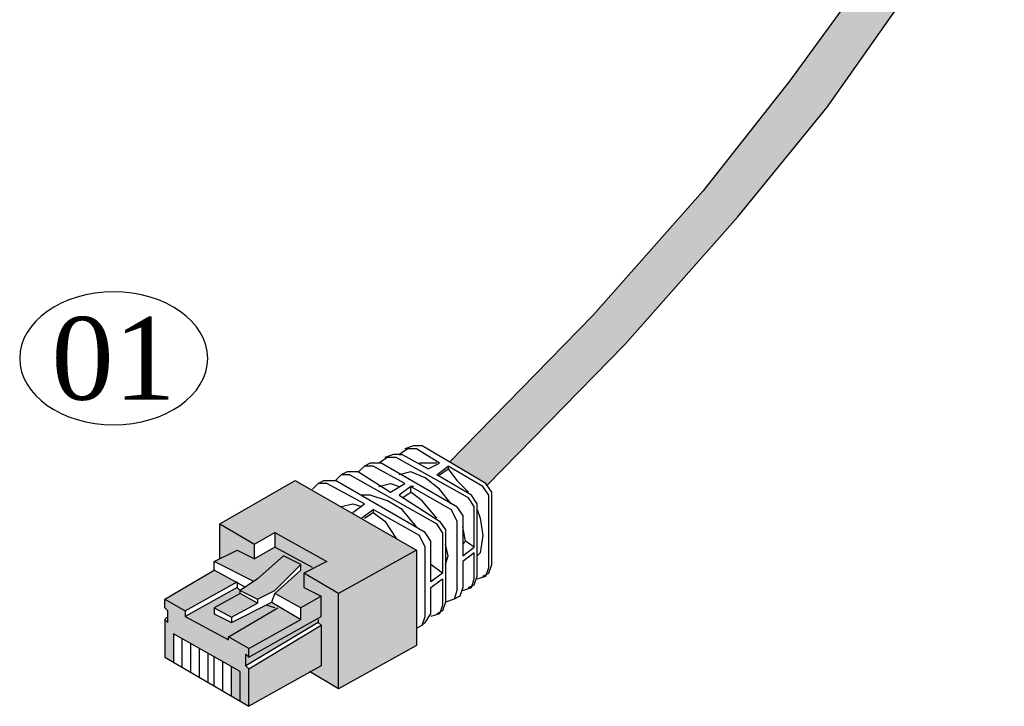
# Model space of a CAD drawing. Header units: millimetres. Extents: x 4476663 to 4477054, y -30323851 to -30323414.
# Tile 150 of 256: x 4476664.32 to 4476666.67, y -30323539.94 to -30323538.3. Entities that reach past the tile are written whole.
import ezdxf
from ezdxf.enums import TextEntityAlignment as Align

# ---------------------------------------------------------------- set-up
doc = ezdxf.new("R2010")
doc.units = ezdxf.units.MM
for name, color, linetype in [('_DETALHES', 250, 'Continuous'), ('_TEXTO', 250, 'Continuous'), ('_TITULO', 7, 'Continuous')]:
    doc.layers.add(name, color=color, linetype=linetype)
doc.styles.add('7', font='romantic.ttf', dxfattribs={"height": 2.5})
doc.styles.add('Q', font='romantic.ttf', dxfattribs={"height": 2.1})

# ---------------------------------------------------------------- blocks, each defined once
blk = doc.blocks.new('*U38')
at = {"layer": '_DETALHES', "color": 18, "linetype": 'ByBlock', "lineweight": -2, "true_color": 0x000000, "extrusion": (0, 0, -1)}
blk.add_ellipse((0, 0), major_axis=(2.849, 0), ratio=0.706294, dxfattribs=at)
at = {"layer": '_TEXTO', "color": 18, "linetype": 'ByBlock', "lineweight": -2, "true_color": 0x000000, "style": '7'}
blk.add_attdef('NUMERO_LEGENDA', text='', height=2.5, dxfattribs=at).set_placement((0, 0), align=Align.MIDDLE_CENTER)
blk = doc.blocks.new('VCXVXCVV')
at = {"layer": '_DETALHES', "ltscale": 0.6}
h = blk.add_hatch(color=256, dxfattribs=at)
h.set_gradient(color1=(90, 163, 252), color2=(195, 221, 254), one_color=1, tint=0.88, name='INVCYLINDER')
h.paths.add_polyline_path([(5139.421, 2024.307), (5138.369, 2022.992), (5137.317, 2021.677), (5136.44, 2020.275), (5135.476, 2018.785), (5134.6, 2017.207), (5133.723, 2015.454), (5132.759, 2013.525), (5131.794, 2011.422), (5130.48, 2009.142), (5128.902, 2006.513), (5126.798, 2003.62), (5124.168, 2000.289), (5120.837, 1996.52), (5116.495, 1992.085), (5117.594, 1991.436), (5117.63, 1991.382), (5121.802, 1995.643), (5125.22, 1999.5), (5127.938, 2002.831), (5130.041, 2005.811), (5131.619, 2008.529), (5132.934, 2010.896), (5133.986, 2012.999), (5134.862, 2014.84), (5135.739, 2016.593), (5136.616, 2018.171), (5137.492, 2019.574), (5138.456, 2020.976), (5139.421, 2022.203), (5140.385, 2023.431), (5141.524, 2024.57), (5141.956, 2024.968), (5141.406, 2026.232), (5140.56, 2025.447)])
at = {"layer": '_DETALHES'}
h = blk.add_hatch(color=256, dxfattribs=at)
h.paths.add_polyline_path([(5115.49, 1989.42), (5111.809, 1991.523), (5109.53, 1990.209), (5110.581, 1989.595), (5111.195, 1989.946), (5112.773, 1989.069), (5112.072, 1988.718), (5113.124, 1988.105)])
h.paths.add_polyline_path([(5115.49, 1989.42), (5113.124, 1988.105), (5113.124, 1985.65), (5113.124, 1985.212), (5115.49, 1986.527)])
h.paths.add_polyline_path([(5113.124, 1988.105), (5112.072, 1988.718), (5112.072, 1988.28), (5112.598, 1988.017), (5112.598, 1987.403), (5110.406, 1986.176), (5110.319, 1986.264), (5110.319, 1985.913), (5112.51, 1987.228), (5112.598, 1987.141), (5112.598, 1985.913), (5112.265, 1985.727), (5113.124, 1985.212), (5113.124, 1985.65)])
h.paths.add_polyline_path([(5110.581, 1989.595), (5109.53, 1990.209), (5109.53, 1989.157), (5110.056, 1989.42), (5110.581, 1989.157)], flags=17)
h.paths.add_polyline_path([(5112.598, 1985.913), (5112.598, 1987.141), (5110.406, 1985.826), (5110.406, 1984.686)])
h.paths.add_polyline_path([(5111.984, 1987.316), (5111.107, 1987.842), (5109.88, 1987.228), (5109.354, 1987.491), (5109.354, 1987.666), (5110.143, 1988.105), (5110.143, 1988.192), (5110.056, 1988.28), (5108.478, 1987.403), (5109.793, 1986.702), (5109.793, 1986.79), (5110.406, 1986.439)])
h.paths.add_polyline_path([(5112.598, 1988.017), (5112.072, 1988.28), (5112.072, 1988.718), (5112.773, 1989.069), (5111.195, 1989.946), (5111.195, 1989.507), (5110.581, 1989.157), (5110.056, 1989.42), (5109.354, 1989.069), (5110.556, 1988.468), (5110.669, 1988.543), (5111.458, 1989.244), (5111.984, 1988.981), (5111.984, 1988.806), (5111.195, 1988.105), (5111.984, 1987.666)])
h.paths.add_polyline_path([(5112.598, 1988.017), (5111.984, 1987.666), (5111.984, 1987.316), (5110.406, 1986.439), (5110.406, 1986.176), (5112.598, 1987.403)], flags=17)
h.paths.add_polyline_path([(5111.984, 1988.981), (5111.458, 1989.244), (5110.669, 1988.543), (5110.143, 1988.192), (5110.669, 1987.929), (5111.195, 1988.192)], flags=17)
h.paths.add_polyline_path([(5110.669, 1987.81), (5110.143, 1988.105), (5109.354, 1987.666), (5109.88, 1987.382)], flags=17)
h.paths.add_polyline_path([(5110.027, 1988.439), (5109.354, 1988.806), (5107.864, 1987.929), (5108.478, 1987.579)])
h.paths.add_polyline_path([(5108.478, 1987.403), (5108.478, 1987.579), (5107.864, 1987.929), (5107.864, 1987.666), (5107.952, 1987.579), (5107.952, 1987.228), (5107.864, 1987.316), (5107.864, 1986.176), (5108.127, 1986.022), (5108.127, 1986.878), (5109.88, 1985.887), (5109.88, 1984.994), (5110.406, 1984.686), (5110.406, 1985.826), (5110.319, 1985.913), (5110.319, 1986.264), (5110.406, 1986.176), (5110.406, 1986.439), (5109.793, 1986.79), (5109.793, 1986.702)])
at = {"layer": '_DETALHES', "ltscale": 0.039462}
for p, q in [((5114.789, 1992.312), (5114.526, 1992.225)), ((5114.526, 1992.225), (5114.526, 1992.225)), ((5115.052, 1992.312), (5114.789, 1992.312)), ((5114.789, 1992.312), (5114.789, 1992.312)), ((5113.912, 1991.962), (5113.737, 1991.786)), ((5114.088, 1992.049), (5113.912, 1991.962)), ((5114.088, 1992.049), (5114.088, 1992.049)), ((5114.438, 1992.049), (5114.088, 1992.049)), ((5114.438, 1992.049), (5116.717, 1990.734)), ((5115.841, 1991.874), (5115.841, 1991.874)), ((5115.841, 1991.874), (5115.841, 1991.874)), ((5116.192, 1992.049), (5116.192, 1992.049)), ((5116.455, 1991.962), (5116.455, 1991.962)), ((5113.387, 1991.786), (5113.211, 1991.699)), ((5113.474, 1991.699), (5113.211, 1991.699)), ((5113.211, 1991.699), (5113.211, 1991.699)), ((5113.737, 1991.786), (5113.387, 1991.786)), ((5113.387, 1991.786), (5113.387, 1991.786)), ((5113.474, 1991.699), (5116.104, 1990.209)), ((5117.506, 1991.348), (5117.506, 1991.348)), ((5114.701, 1991.173), (5114.701, 1991.173)), ((5115.315, 1991.173), (5115.315, 1991.173)), ((5117.068, 1990.997), (5117.068, 1990.997)), ((5117.068, 1990.997), (5117.068, 1990.997)), ((5117.769, 1991.173), (5117.769, 1991.173)), ((5113.912, 1990.822), (5113.912, 1990.822)), ((5116.717, 1990.734), (5116.717, 1990.734)), ((5116.893, 1990.471), (5116.717, 1990.734)), ((5116.717, 1990.734), (5116.717, 1990.734)), ((5116.893, 1990.471), (5116.893, 1989.244)), ((5116.104, 1990.209), (5116.104, 1990.209)), ((5116.279, 1989.946), (5116.104, 1990.209)), ((5116.104, 1990.209), (5116.104, 1990.209)), ((5116.98, 1989.683), (5116.893, 1990.121)), ((5115.578, 1989.858), (5115.578, 1989.858)), ((5116.279, 1989.946), (5116.279, 1988.718)), ((5116.893, 1989.244), (5117.243, 1989.507)), ((5117.243, 1989.507), (5116.98, 1989.683)), ((5116.98, 1989.683), (5116.98, 1989.683)), ((5117.243, 1989.507), (5117.243, 1989.507)), ((5111.458, 1989.244), (5111.458, 1989.244)), ((5115.49, 1989.42), (5115.49, 1989.42)), ((5115.49, 1989.42), (5115.49, 1989.42)), ((5116.893, 1989.244), (5116.893, 1989.244)), ((5117.243, 1989.332), (5117.243, 1989.332)), ((5110.556, 1988.468), (5109.354, 1989.069)), ((5112.773, 1989.069), (5112.773, 1989.069)), ((5116.279, 1988.718), (5115.929, 1988.981)), ((5115.929, 1988.981), (5115.929, 1988.981)), ((5117.682, 1988.894), (5117.682, 1988.894)), ((5117.769, 1988.981), (5117.769, 1988.981)), ((5107.864, 1987.929), (5109.354, 1988.806)), ((5111.984, 1988.806), (5111.984, 1988.806)), ((5112.072, 1988.718), (5112.072, 1988.718)), ((5117.331, 1988.631), (5117.331, 1988.631)), ((5110.669, 1988.543), (5110.669, 1988.543)), ((5116.279, 1988.543), (5116.279, 1988.543)), ((5117.243, 1988.543), (5117.243, 1988.543)), ((5111.195, 1988.192), (5111.195, 1988.192)), ((5112.072, 1988.28), (5112.072, 1988.28)), ((5112.598, 1988.017), (5112.598, 1988.017)), ((5116.717, 1988.192), (5116.717, 1988.192)), ((5116.893, 1988.28), (5116.893, 1988.28)), ((5116.279, 1987.754), (5116.279, 1987.754)), ((5116.367, 1987.842), (5116.367, 1987.842)), ((5107.952, 1987.579), (5107.952, 1987.579)), ((5107.952, 1987.228), (5107.952, 1987.228)), ((5110.406, 1986.439), (5111.984, 1987.316)), ((5108.39, 1985.868), (5108.39, 1986.729)), ((5108.653, 1985.714), (5108.653, 1986.58)), ((5108.916, 1986.439), (5108.916, 1986.439)), ((5108.916, 1985.56), (5108.916, 1986.432)), ((5109.179, 1985.406), (5109.179, 1986.283)), ((5109.179, 1986.264), (5109.179, 1986.264)), ((5109.354, 1985.303), (5109.354, 1986.184)), ((5109.617, 1985.149), (5109.617, 1986.035)), ((5109.617, 1986.001), (5109.617, 1986.001)), ((5109.88, 1984.994), (5109.88, 1985.887)), ((5109.88, 1985.826), (5109.88, 1985.826)), ((5110.143, 1985.738), (5110.143, 1985.738)), ((5110.406, 1984.686), (5110.406, 1984.686))]:
    blk.add_line(p, q, dxfattribs=at)
for points in [[(5147.573, 2030.881), (5145.995, 2029.83), (5144.505, 2028.778), (5143.102, 2027.726), (5141.787, 2026.586), (5140.56, 2025.447), (5139.421, 2024.307), (5138.369, 2022.992), (5137.317, 2021.677), (5136.44, 2020.275), (5135.476, 2018.785), (5134.6, 2017.207), (5133.723, 2015.454), (5132.759, 2013.525), (5131.794, 2011.422), (5130.48, 2009.142), (5128.902, 2006.513), (5126.798, 2003.62), (5124.168, 2000.289), (5120.837, 1996.52), (5116.495, 1992.085)], [(5117.63, 1991.382), (5121.802, 1995.643), (5125.22, 1999.5), (5127.938, 2002.831), (5130.041, 2005.811), (5131.619, 2008.529), (5132.934, 2010.896), (5133.986, 2012.999), (5134.862, 2014.84), (5135.739, 2016.593), (5136.616, 2018.171), (5137.492, 2019.574), (5138.456, 2020.976), (5139.421, 2022.203), (5140.385, 2023.431), (5141.524, 2024.57), (5142.664, 2025.622)], [(5117.506, 1988.631), (5117.682, 1988.718), (5117.682, 1988.718), (5117.769, 1988.981), (5117.769, 1991.173), (5117.594, 1991.436), (5115.666, 1992.575), (5115.403, 1992.575), (5115.403, 1992.575), (5115.14, 1992.488), (5115.14, 1992.488)], [(5117.243, 1989.507), (5117.243, 1989.507), (5117.243, 1990.734), (5117.068, 1990.997), (5114.877, 1992.225), (5114.614, 1992.225), (5114.351, 1992.049), (5114.351, 1992.049)], [(5113.737, 1991.786), (5113.737, 1991.786), (5114.701, 1991.173), (5114.701, 1991.173), (5115.14, 1991.436), (5115.14, 1991.436), (5114.175, 1991.962), (5113.912, 1991.962), (5113.912, 1991.962)], [(5116.104, 1992.049), (5115.841, 1992.049), (5115.578, 1992.049), (5115.578, 1992.049)], [(5117.068, 1988.28), (5117.243, 1988.368), (5117.243, 1988.368), (5117.331, 1988.631), (5117.331, 1988.631), (5117.331, 1990.822), (5117.156, 1991.085), (5117.156, 1991.085), (5117.156, 1991.085), (5116.104, 1991.699), (5116.104, 1991.699), (5116.455, 1991.962)], [(5116.192, 1991.699), (5116.192, 1991.699), (5116.455, 1991.874)], [(5117.331, 1988.543), (5117.594, 1988.631), (5117.682, 1988.894), (5117.682, 1988.894), (5117.682, 1991.085), (5117.506, 1991.348), (5117.506, 1991.348), (5116.455, 1991.962), (5116.455, 1991.874), (5116.455, 1991.874), (5116.717, 1991.523), (5117.068, 1991.173)], [(5116.279, 1988.718), (5116.279, 1988.718), (5116.279, 1988.718), (5115.929, 1988.455), (5115.929, 1988.455), (5115.929, 1989.683), (5115.753, 1989.946), (5113.036, 1991.523), (5113.036, 1991.523), (5113.211, 1991.699)], [(5116.542, 1990.822), (5116.192, 1991.26), (5115.753, 1991.611), (5115.315, 1991.786), (5114.964, 1991.699), (5114.964, 1991.699)], [(5109.53, 1989.157), (5109.53, 1989.157), (5109.53, 1990.209), (5111.809, 1991.523), (5115.49, 1989.42), (5115.49, 1986.527), (5115.49, 1986.527), (5113.124, 1985.212), (5113.124, 1985.65), (5113.124, 1985.65), (5113.124, 1985.65), (5113.124, 1988.105), (5113.124, 1988.105)], [(5112.335, 1991.26), (5112.335, 1991.26), (5112.51, 1991.436)], [(5113.562, 1990.559), (5113.562, 1990.559), (5113.912, 1990.822), (5112.773, 1991.436), (5112.51, 1991.436), (5112.51, 1991.436), (5112.685, 1991.523), (5112.685, 1991.523), (5113.036, 1991.523)], [(5114.351, 1991.348), (5114.351, 1991.348), (5114.701, 1991.436), (5114.964, 1991.348)], [(5116.104, 1990.384), (5115.666, 1990.91), (5115.315, 1991.173), (5115.315, 1991.348), (5114.964, 1991.085), (5114.964, 1991.085), (5116.192, 1990.296), (5116.367, 1990.033), (5116.367, 1987.842), (5116.279, 1987.579), (5116.279, 1987.579), (5116.104, 1987.491)], [(5115.403, 1991.348), (5115.315, 1991.348), (5116.542, 1990.647), (5116.717, 1990.296), (5116.717, 1988.192), (5116.717, 1988.192), (5116.63, 1987.929), (5116.367, 1987.842), (5116.367, 1987.842)], [(5115.49, 1990.121), (5115.052, 1990.647), (5114.614, 1990.91), (5114.088, 1991.085), (5113.825, 1991.085), (5113.825, 1991.085)], [(5115.052, 1990.997), (5115.052, 1990.997), (5115.315, 1991.173)], [(5113.211, 1990.734), (5113.211, 1990.734), (5113.562, 1990.822), (5113.825, 1990.734)], [(5113.825, 1990.384), (5113.825, 1990.384), (5114.175, 1990.647), (5114.175, 1990.647)], [(5113.912, 1990.384), (5113.912, 1990.384), (5114.175, 1990.559), (5114.175, 1990.559)], [(5115.49, 1987.053), (5115.666, 1987.141), (5115.753, 1987.403), (5115.753, 1989.507), (5115.578, 1989.858), (5115.578, 1989.858), (5114.175, 1990.647), (5114.175, 1990.559), (5114.526, 1990.296), (5114.877, 1989.77)], [(5117.331, 1990.647), (5117.331, 1990.647), (5117.419, 1990.384), (5117.506, 1989.858), (5117.419, 1989.332), (5117.331, 1989.244)], [(5109.53, 1990.209), (5109.53, 1990.209), (5110.581, 1989.595), (5110.581, 1989.595)], [(5112.335, 1988.894), (5112.335, 1988.894), (5111.195, 1989.507), (5110.581, 1989.157), (5110.581, 1989.595), (5111.195, 1989.946), (5112.773, 1989.069), (5112.072, 1988.718), (5112.072, 1988.28), (5112.598, 1988.017), (5111.984, 1987.666), (5111.984, 1987.666)], [(5111.195, 1989.946), (5111.195, 1989.946), (5111.195, 1989.946), (5111.195, 1989.946), (5111.195, 1989.507), (5111.195, 1989.507)], [(5116.367, 1988.981), (5116.455, 1989.244), (5116.367, 1989.595), (5116.367, 1989.595)], [(5116.98, 1989.683), (5116.98, 1989.683), (5116.893, 1989.595)], [(5110.294, 1988.293), (5109.354, 1988.806), (5109.354, 1989.069), (5110.056, 1989.42), (5110.581, 1989.157)], [(5115.49, 1989.42), (5113.124, 1988.105), (5113.124, 1988.105), (5112.072, 1988.718)], [(5116.893, 1988.192), (5117.156, 1988.28), (5117.243, 1988.543), (5117.243, 1988.543), (5117.243, 1989.332), (5116.893, 1989.069), (5116.893, 1988.28), (5116.893, 1988.28), (5116.805, 1988.017), (5116.805, 1988.017), (5116.63, 1987.929)], [(5111.107, 1987.842), (5111.107, 1987.842), (5111.984, 1987.316), (5111.984, 1987.666), (5111.195, 1988.105), (5111.984, 1988.806), (5111.984, 1988.806), (5111.984, 1988.981), (5111.984, 1988.981)], [(5108.478, 1987.579), (5110.056, 1988.455), (5110.056, 1988.455), (5110.056, 1988.455), (5110.056, 1988.28)], [(5115.666, 1987.141), (5115.753, 1987.228), (5115.929, 1987.491), (5115.929, 1987.491), (5115.929, 1987.491), (5115.929, 1988.28), (5116.279, 1988.543), (5116.279, 1987.754), (5116.279, 1987.754), (5116.192, 1987.491), (5115.929, 1987.403)], [(5110.143, 1988.105), (5110.143, 1988.105), (5110.143, 1988.192), (5110.143, 1988.192), (5110.143, 1988.192), (5110.056, 1988.28), (5110.056, 1988.28), (5108.478, 1987.403), (5108.478, 1987.403), (5109.793, 1986.702), (5109.793, 1986.702), (5109.793, 1986.79)], [(5110.669, 1987.929), (5110.669, 1987.81), (5110.669, 1987.81), (5110.143, 1988.105), (5110.143, 1988.105), (5109.354, 1987.666), (5109.88, 1987.382), (5109.88, 1987.228), (5111.107, 1987.842), (5111.107, 1987.842), (5111.195, 1988.105), (5111.195, 1988.105)], [(5110.406, 1986.176), (5112.598, 1987.403), (5112.598, 1987.403), (5112.598, 1987.403), (5112.598, 1988.017)], [(5107.952, 1987.403), (5107.952, 1987.403), (5107.864, 1987.316), (5107.952, 1987.228), (5107.952, 1987.579), (5107.864, 1987.666), (5107.864, 1987.666), (5107.864, 1987.929), (5107.864, 1987.929), (5108.478, 1987.579), (5108.478, 1987.579), (5108.478, 1987.579), (5108.478, 1987.403)], [(5109.88, 1987.382), (5109.88, 1987.382), (5110.669, 1987.81)], [(5111.195, 1987.666), (5111.195, 1987.666), (5110.932, 1987.754)], [(5109.354, 1987.666), (5109.354, 1987.491), (5109.88, 1987.228), (5109.88, 1987.228), (5109.88, 1987.228)], [(5112.598, 1987.141), (5112.598, 1985.913), (5112.598, 1985.913), (5110.406, 1984.686), (5110.406, 1985.826), (5112.598, 1987.141), (5112.598, 1987.141), (5112.51, 1987.228), (5112.51, 1987.228), (5110.319, 1985.913), (5110.319, 1985.913), (5110.319, 1985.913), (5110.319, 1986.264), (5110.319, 1986.264), (5110.406, 1986.176), (5110.406, 1986.176), (5110.406, 1986.439), (5110.406, 1986.439), (5109.793, 1986.79), (5109.793, 1986.79), (5111.283, 1987.666)], [(5107.864, 1987.316), (5107.864, 1987.316), (5107.864, 1986.176), (5107.864, 1986.176), (5110.406, 1984.686), (5110.406, 1984.686)], [(5112.51, 1987.316), (5112.51, 1987.316), (5112.51, 1987.228)], [(5110.143, 1984.861), (5110.143, 1985.738), (5110.143, 1985.738), (5108.127, 1986.878), (5108.127, 1986.878), (5108.127, 1986.022)], [(5110.406, 1985.826), (5110.406, 1985.826), (5110.319, 1985.913)], [(5113.124, 1985.212), (5113.124, 1985.212), (5112.247, 1985.738)]]:
    blk.add_lwpolyline(points, dxfattribs=at)
for points in [[(5115.49, 1992.488), (5115.227, 1992.488), (5114.964, 1992.312), (5115.052, 1992.312), (5115.841, 1991.874), (5116.192, 1992.049)], [(5117.594, 1991.436), (5117.594, 1991.436)], [(5116.893, 1990.121), (5116.893, 1990.121)], [(5115.753, 1989.946), (5115.753, 1989.946)], [(5110.056, 1989.42), (5110.056, 1989.42)], [(5110.143, 1988.192), (5110.143, 1988.192), (5110.669, 1987.929), (5110.669, 1987.929), (5111.195, 1988.192), (5111.984, 1988.981), (5111.458, 1989.244), (5110.669, 1988.543)], [(5115.753, 1987.403), (5115.753, 1987.403)], [(5111.984, 1987.316), (5111.984, 1987.316)]]:
    blk.add_lwpolyline(points, close=True, dxfattribs=at)
at = {"layer": '_DETALHES'}
blk.add_blockref('*U38', (5106.312, 1995.224), dxfattribs=at).add_auto_attribs({'NUMERO_LEGENDA': '01'})
at = {"layer": '_TITULO', "style": 'Q'}
for tag, p in [('DETALHE-DEFINIÇÃO', (5172.628, 2082.735, 0.003)), ('ESCALA', (5172.628, 2078.735, 0.003))]:
    blk.add_attdef(tag, text='', height=2.1, dxfattribs=at).set_placement(p, align=Align.MIDDLE_CENTER)

msp = doc.modelspace()

# ---------------------------------------------------------------- block references
at = {"layer": '_DETALHES', "xscale": 0.07878947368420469, "yscale": 0.07878947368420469, "zscale": 0.07878947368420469}
msp.add_blockref('VCXVXCVV', (4476262.2194, -30323696.3087), dxfattribs=at)

doc.saveas('drawing.dxf')
